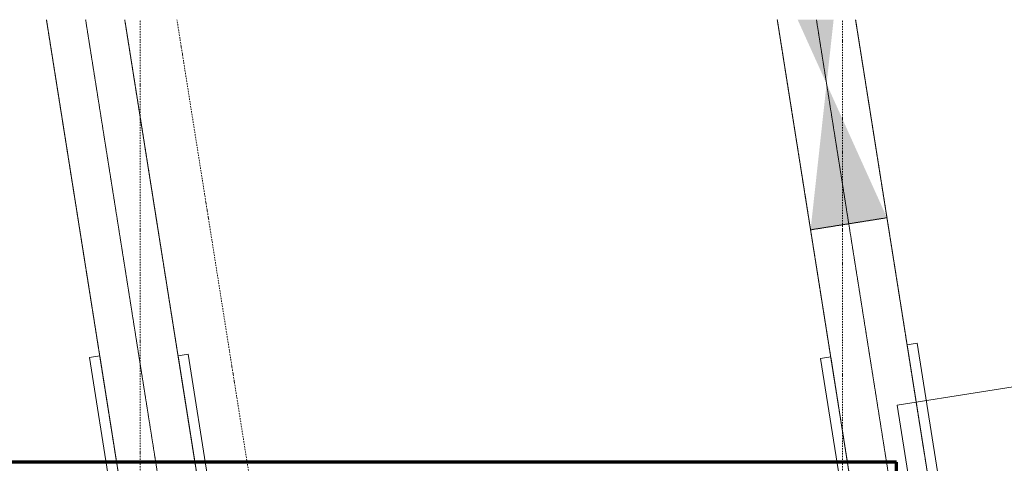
# Model space of a CAD drawing. Header units: millimetres. Extents: x 1523 to 73204, y -91281 to 10268.
# Tile 76 of 120: x 42042 to 49681, y -50691 to -47247. Entities that reach past the tile are written whole.
import ezdxf

# ---------------------------------------------------------------- set-up
doc = ezdxf.new("R2010")
doc.units = ezdxf.units.MM
for name, pattern in [('CAx_nichtHalbton', [20001.0584, 10000, -0.5292, 10000, -0.5292]), ('IMPORT-STRICHPUNKT _7_', [20, 10, -5, 0, -5]), ('IMPORT-VERDECKT _8_', [7.5, 5, -2.5]), ('Verdeckt 2x', [3.572, 2.3813, -1.1907])]:
    doc.linetypes.add(name, pattern=pattern)
for name, color, linetype, lineweight, true_color in [('50 A--Möblierung', 7, 'Continuous', 13, 0x656565), ('90 A--Achsraster _1_50_', 7, 'IMPORT-STRICHPUNKT _7_', 13, 0x656565), ('Neubau_10 VSI--Wärmeschutz _veritkal_', 7, 'Continuous', 13, 0x656565), ('Neubau_30 A--Träger _ Dachkonstruktion', 7, 'IMPORT-VERDECKT _8_', 13, 0x656565), ('Xref_706_5_--_ÜP_-1_000_16_Übersichtsplan UG_IFC 2025_01_13_dwg', 7, 'Continuous', 13, 0x767676), ('XX', 7, 'Continuous', 18, 0x804040)]:
    doc.layers.add(name, color=color, linetype=linetype, lineweight=lineweight, true_color=true_color)

# ---------------------------------------------------------------- blocks, each defined once
blk = doc.blocks.new('Xref_706_5_--_ÜP_-1_000_11_Übersichtsplan UG_IFC 2024_09_30_dwg_Standard-Rastermarker_2-41960555-SuD_-1UG gesamt Plot  - Blatt 7')
at = {"layer": '90 A--Achsraster _1_50_', "color": 9, "true_color": 0xcbcbcb}
blk.add_line((0, 0), (40099.1, 0), dxfattribs=at)
blk = doc.blocks.new('Xref_706_5_--_ÜP_-1_000_16_Übersichtsplan UG_IFC 2025_01_13_dwg-35469238-SuD_-1UG gesamt Plot  - Blatt 7')
at = {"layer": 'Neubau_30 A--Träger _ Dachkonstruktion', "linetype": 'Continuous', "true_color": 0xededed}
for points in [[(43765.3, -81419.5), (43709.5, -80822.1), (42642.2, -81223.1)], [(42642.2, -81223.1), (42148.6, -81136.8), (42131.8, -81399.6), (42130.8, -81415.3), (42359.1, -81329.5)]]:
    blk.add_hatch(color=7, dxfattribs=at).paths.add_polyline_path(points)
at = {"layer": '50 A--Möblierung', "color": 9, "true_color": 0xcbcbcb, "flags": 128}
blk.add_lwpolyline([(50643.7, -80325.1), (50397.3, -77686.6), (44921.1, -78198.1), (45167.6, -80836.6)], close=True, dxfattribs=at)
at = {"layer": '90 A--Achsraster _1_50_', "color": 9, "true_color": 0xcbcbcb}
blk.add_line((64483.7, -84104.3), (41823.1, -86221), dxfattribs=at)
at = {"layer": 'Neubau_10 VSI--Wärmeschutz _veritkal_', "color": 9, "true_color": 0xcbcbcb, "flags": 128}
blk.add_lwpolyline([(48252.7, -80317.4), (44695.5, -80649.7), (44702.9, -80729.3), (48260.1, -80397.1)], dxfattribs=at)
for points in [[(44766.2, -81406.4), (45766.4, -81313), (45758.9, -81233.3), (44758.7, -81326.7)], [(45428, -86205.6), (44419.9, -86299.8), (44427.4, -86379.5), (45435.4, -86285.3)], [(44396, -87065.4), (45404.1, -86971.2), (45396.6, -86891.5), (44388.5, -86985.7)]]:
    blk.add_lwpolyline(points, close=True, dxfattribs=at)
at = {"layer": 'Neubau_30 A--Träger _ Dachkonstruktion', "color": 9, "true_color": 0xcbcbcb}
for p, q in [((42140.1, -81270), (61880.4, -79426.2)), ((43709.5, -80822.1), (42159.5, -80966.9)), ((45435.4, -86285.3), (41797.2, -86625.1)), ((41777.8, -86928.3), (45620.7, -86569.3)), ((41758.4, -87231.4), (45396.6, -86891.5))]:
    blk.add_line(p, q, dxfattribs=at)
at = {"layer": 'Neubau_30 A--Träger _ Dachkonstruktion', "color": 9, "true_color": 0xcbcbcb, "flags": 128}
blk.add_lwpolyline([(43765.3, -81419.5), (48315.9, -80994.5), (49510.7, -80882.9), (49454.9, -80285.5), (49454.7, -80283.2), (48959, -80251.5), (48252.7, -80317.4), (48260.1, -80397.1), (43709.5, -80822.1), (43765.3, -81419.5), (42120.7, -81573.2)], dxfattribs=at)
at = {"rotation": 176.3362835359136}
for p in [(82170.2, -83630.6), (81821.9, -89069.4)]:
    blk.add_blockref('Xref_706_5_--_ÜP_-1_000_11_Übersichtsplan UG_IFC 2024_09_30_dwg_Standard-Rastermarker_2-41960555-SuD_-1UG gesamt Plot  - Blatt 7', p, dxfattribs=at)

msp = doc.modelspace()

# ---------------------------------------------------------------- linework, layer by layer
at = {"layer": 'XX', "color": 9, "linetype": 'Verdeckt 2x', "true_color": 0xc0c0c0}
for p, q in [((42793.903, -50681.127), (42250.017, -47247.17)), ((43401.382, -50681.127), (42857.496, -47247.17)), ((48463.707, -50681.127), (47919.822, -47247.17)), ((49055.291, -50580.765), (48527.301, -47247.17)), ((48844.078, -50681.127), (39030.786, -50681.127))]:
    msp.add_line(p, q, dxfattribs=at)
at = {"layer": 'XX', "color": 7, "linetype": 'CAx_nichtHalbton', "lineweight": 70, "true_color": 0xffffff}
for p, q in [((48844.078, -50681.127), (28244.078, -50681.127)), ((48844.078, -55981.127), (48844.078, -50681.127))]:
    msp.add_line(p, q, dxfattribs=at)

# ---------------------------------------------------------------- block references
at = {"layer": 'Xref_706_5_--_ÜP_-1_000_16_Übersichtsplan UG_IFC 2025_01_13_dwg', "color": 9, "true_color": 0xcbcbcb, "rotation": 273.6637164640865}
msp.add_blockref('Xref_706_5_--_ÜP_-1_000_16_Übersichtsplan UG_IFC 2025_01_13_dwg-35469238-SuD_-1UG gesamt Plot  - Blatt 7', (126634.737, 0), dxfattribs=at)

doc.saveas('drawing.dxf')
